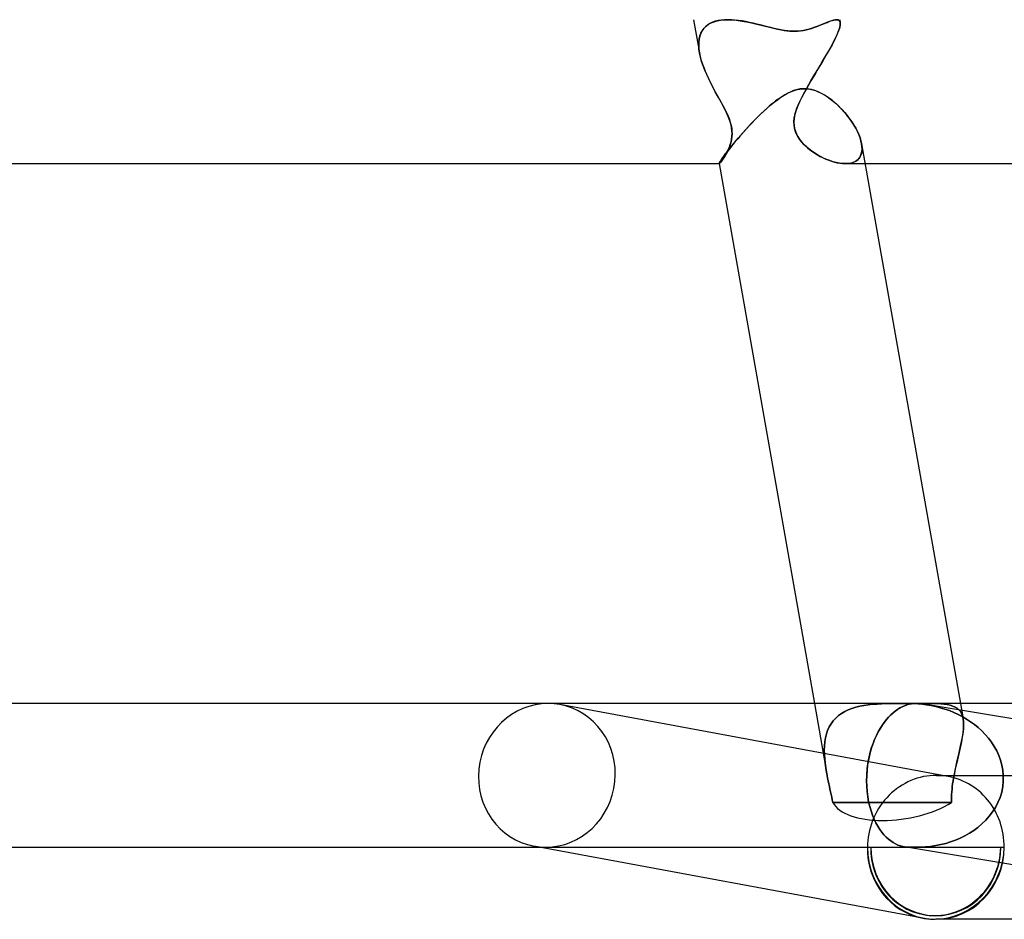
# Model space of a CAD drawing. Header units: millimetres. Extents: x -660 to 660, y -2 to 380.
# Tile 58 of 103: x 165 to 192, y -2 to 23. Entities that reach past the tile are written whole.
import ezdxf

# ---------------------------------------------------------------- set-up
doc = ezdxf.new("R2010")
doc.units = ezdxf.units.MM
doc.layers.add('HIDDEN', color=7, linetype='Continuous')
doc.layers.add('THICK', color=7, linetype='Continuous')

msp = doc.modelspace()

# ---------------------------------------------------------------- linework, layer by layer
at = {"layer": 'HIDDEN'}
for p, q in [((183.332, 23), (183.494, 22.083)), ((184.183, 22.997), (184.287, 23)), ((184.287, 23), (184.193, 22.997)), ((184.383, 22.997), (184.287, 23)), ((187.306, 23), (187.266, 22.997)), ((187.333, 22.998), (187.306, 23)), ((187.306, 23), (187.332, 22.998)), ((187.394, 23), (187.408, 22.924)), ((183.607, 22.748), (183.564, 22.685)), ((183.575, 22.702), (183.623, 22.767)), ((183.658, 22.803), (183.607, 22.748)), ((183.623, 22.767), (183.681, 22.824)), ((183.717, 22.852), (183.658, 22.803)), ((183.681, 22.824), (183.747, 22.872)), ((183.783, 22.893), (183.717, 22.852)), ((183.747, 22.872), (183.821, 22.913)), ((183.855, 22.928), (183.783, 22.893)), ((183.821, 22.913), (183.903, 22.945)), ((183.932, 22.955), (183.855, 22.928)), ((183.903, 22.945), (183.991, 22.97)), ((184.015, 22.975), (183.932, 22.955)), ((183.991, 22.97), (184.084, 22.987)), ((184.102, 22.989), (184.015, 22.975)), ((184.084, 22.987), (184.183, 22.997)), ((184.193, 22.997), (184.102, 22.989)), ((184.481, 22.99), (184.383, 22.997)), ((184.581, 22.979), (184.481, 22.99)), ((184.681, 22.964), (184.581, 22.979)), ((184.782, 22.946), (184.681, 22.964)), ((184.884, 22.926), (184.782, 22.946)), ((184.985, 22.903), (184.884, 22.926)), ((185.086, 22.88), (184.985, 22.903)), ((185.186, 22.855), (185.086, 22.88)), ((185.285, 22.83), (185.186, 22.855)), ((185.382, 22.805), (185.285, 22.83)), ((185.478, 22.781), (185.382, 22.805)), ((185.572, 22.758), (185.478, 22.781)), ((185.666, 22.737), (185.572, 22.758)), ((185.76, 22.718), (185.666, 22.737)), ((186.543, 22.738), (186.464, 22.718)), ((186.626, 22.763), (186.543, 22.738)), ((186.705, 22.791), (186.626, 22.763)), ((186.782, 22.82), (186.705, 22.791)), ((186.855, 22.849), (186.782, 22.82)), ((186.925, 22.878), (186.855, 22.849)), ((186.991, 22.905), (186.925, 22.878)), ((187.055, 22.931), (186.991, 22.905)), ((187.114, 22.954), (187.055, 22.931)), ((187.169, 22.973), (187.114, 22.954)), ((187.22, 22.987), (187.169, 22.973)), ((187.266, 22.997), (187.22, 22.987)), ((187.332, 22.998), (187.355, 22.992)), ((187.355, 22.992), (187.333, 22.998)), ((187.352, 22.662), (187.377, 22.73)), ((187.375, 22.982), (187.355, 22.992)), ((187.355, 22.992), (187.374, 22.982)), ((187.384, 22.751), (187.363, 22.691)), ((187.374, 22.982), (187.389, 22.968)), ((187.39, 22.968), (187.375, 22.982)), ((187.377, 22.73), (187.395, 22.79)), ((187.398, 22.804), (187.384, 22.751)), ((187.389, 22.968), (187.401, 22.949)), ((187.401, 22.948), (187.39, 22.968)), ((187.395, 22.79), (187.406, 22.842)), ((187.407, 22.851), (187.398, 22.804)), ((187.401, 22.949), (187.408, 22.924)), ((187.408, 22.924), (187.401, 22.948)), ((187.406, 22.842), (187.41, 22.887)), ((187.41, 22.891), (187.407, 22.851)), ((187.41, 22.887), (187.408, 22.924)), ((187.408, 22.924), (187.41, 22.891)), ((183.475, 22.377), (183.486, 22.467)), ((183.484, 22.456), (183.475, 22.369)), ((183.502, 22.538), (183.484, 22.456)), ((183.486, 22.467), (183.506, 22.551)), ((183.529, 22.615), (183.502, 22.538)), ((183.506, 22.551), (183.535, 22.63)), ((183.564, 22.685), (183.529, 22.615)), ((183.535, 22.63), (183.575, 22.702)), ((185.855, 22.702), (185.76, 22.718)), ((185.949, 22.69), (185.855, 22.702)), ((186.042, 22.682), (185.949, 22.69)), ((186.132, 22.68), (186.042, 22.682)), ((186.195, 22.681), (186.132, 22.68)), ((186.256, 22.685), (186.195, 22.681)), ((186.319, 22.692), (186.256, 22.685)), ((186.389, 22.703), (186.319, 22.692)), ((186.464, 22.718), (186.389, 22.703)), ((187.268, 22.474), (187.227, 22.391)), ((187.243, 22.423), (187.285, 22.508)), ((187.305, 22.552), (187.268, 22.474)), ((187.285, 22.508), (187.321, 22.588)), ((187.337, 22.624), (187.305, 22.552)), ((187.321, 22.588), (187.352, 22.662)), ((187.363, 22.691), (187.337, 22.624)), ((183.473, 22.281), (183.475, 22.377)), ((183.48, 22.182), (183.473, 22.281)), ((183.475, 22.369), (183.474, 22.277)), ((183.474, 22.277), (183.48, 22.18)), ((183.495, 22.081), (183.48, 22.182)), ((183.48, 22.18), (183.495, 22.081)), ((187.131, 22.212), (187.077, 22.118)), ((187.09, 22.139), (187.144, 22.237)), ((187.181, 22.304), (187.131, 22.212)), ((187.144, 22.237), (187.196, 22.332)), ((187.227, 22.391), (187.181, 22.304)), ((187.196, 22.332), (187.243, 22.423)), ((183.52, 21.962), (183.495, 22.081)), ((183.495, 22.081), (183.517, 21.976)), ((183.517, 21.976), (183.545, 21.87)), ((183.554, 21.842), (183.52, 21.962)), ((186.963, 21.921), (186.903, 21.819)), ((186.91, 21.831), (186.972, 21.936)), ((187.021, 22.02), (186.963, 21.921)), ((186.972, 21.936), (187.032, 22.039)), ((187.077, 22.118), (187.021, 22.02)), ((187.032, 22.039), (187.09, 22.139)), ((183.545, 21.87), (183.58, 21.761)), ((183.595, 21.719), (183.554, 21.842)), ((183.58, 21.761), (183.621, 21.651)), ((183.642, 21.597), (183.595, 21.719)), ((183.621, 21.651), (183.666, 21.541)), ((186.841, 21.716), (186.779, 21.612)), ((186.783, 21.619), (186.847, 21.725)), ((186.903, 21.819), (186.841, 21.716)), ((186.847, 21.725), (186.91, 21.831)), ((183.695, 21.475), (183.642, 21.597)), ((183.666, 21.541), (183.715, 21.431)), ((183.751, 21.353), (183.695, 21.475)), ((183.715, 21.431), (183.767, 21.321)), ((186.655, 21.405), (186.594, 21.302)), ((186.595, 21.304), (186.657, 21.409)), ((186.717, 21.509), (186.655, 21.405)), ((186.657, 21.409), (186.719, 21.514)), ((186.779, 21.612), (186.717, 21.509)), ((186.719, 21.514), (186.783, 21.619)), ((183.811, 21.234), (183.751, 21.353)), ((183.767, 21.321), (183.821, 21.213)), ((183.872, 21.116), (183.811, 21.234)), ((183.821, 21.213), (183.878, 21.106)), ((183.935, 21), (183.872, 21.116)), ((183.878, 21.106), (183.935, 21)), ((186.348, 21.081), (186.414, 21.083)), ((186.414, 21.083), (186.452, 21.082)), ((186.421, 21), (186.477, 21.1)), ((186.477, 21.1), (186.421, 21)), ((186.452, 21.082), (186.491, 21.08)), ((186.477, 21.1), (186.535, 21.201)), ((186.534, 21.2), (186.477, 21.1)), ((186.594, 21.302), (186.534, 21.2)), ((186.535, 21.201), (186.595, 21.304)), ((184.022, 20.842), (183.935, 21)), ((183.935, 21), (184.007, 20.868)), ((184.007, 20.868), (184.079, 20.738)), ((184.107, 20.687), (184.022, 20.842)), ((185.661, 20.777), (185.754, 20.843)), ((185.754, 20.843), (185.848, 20.903)), ((185.848, 20.903), (185.942, 20.955)), ((185.942, 20.955), (186.036, 21)), ((186.036, 21), (186.096, 21.024)), ((186.096, 21.024), (186.157, 21.044)), ((186.157, 21.044), (186.22, 21.061)), ((186.22, 21.061), (186.283, 21.073)), ((186.265, 20.687), (186.338, 20.842)), ((186.283, 21.073), (186.348, 21.081)), ((186.351, 20.868), (186.288, 20.738)), ((186.338, 20.842), (186.421, 21)), ((186.421, 21), (186.351, 20.868)), ((186.491, 21.08), (186.529, 21.075)), ((186.529, 21.075), (186.568, 21.069)), ((186.568, 21.069), (186.606, 21.061)), ((186.606, 21.061), (186.644, 21.052)), ((186.644, 21.052), (186.682, 21.041)), ((186.682, 21.041), (186.719, 21.029)), ((186.719, 21.029), (186.756, 21.015)), ((186.756, 21.015), (186.793, 21)), ((186.793, 21), (186.883, 20.957)), ((186.883, 20.957), (186.97, 20.908)), ((186.97, 20.908), (187.054, 20.854)), ((187.054, 20.854), (187.138, 20.794)), ((184.079, 20.738), (184.148, 20.61)), ((184.186, 20.538), (184.107, 20.687)), ((184.148, 20.61), (184.212, 20.486)), ((184.256, 20.394), (184.186, 20.538)), ((185.297, 20.472), (185.386, 20.552)), ((185.386, 20.552), (185.476, 20.63)), ((185.476, 20.63), (185.568, 20.706)), ((185.568, 20.706), (185.661, 20.777)), ((186.158, 20.394), (186.204, 20.538)), ((186.232, 20.61), (186.186, 20.486)), ((186.204, 20.538), (186.265, 20.687)), ((186.288, 20.738), (186.232, 20.61)), ((187.138, 20.794), (187.22, 20.729)), ((187.22, 20.729), (187.302, 20.658)), ((187.302, 20.658), (187.381, 20.582)), ((187.381, 20.582), (187.459, 20.502)), ((184.212, 20.486), (184.27, 20.365)), ((184.311, 20.266), (184.256, 20.394)), ((184.27, 20.365), (184.316, 20.253)), ((184.348, 20.16), (184.311, 20.266)), ((185.042, 20.223), (185.126, 20.307)), ((185.126, 20.307), (185.211, 20.39)), ((185.211, 20.39), (185.297, 20.472)), ((186.122, 20.16), (186.132, 20.266)), ((186.151, 20.365), (186.13, 20.253)), ((186.132, 20.266), (186.158, 20.394)), ((186.186, 20.486), (186.151, 20.365)), ((187.459, 20.502), (187.534, 20.419)), ((187.534, 20.419), (187.605, 20.334)), ((187.605, 20.334), (187.671, 20.247)), ((184.316, 20.253), (184.351, 20.152)), ((184.373, 20.072), (184.348, 20.16)), ((184.351, 20.152), (184.375, 20.061)), ((184.389, 19.992), (184.373, 20.072)), ((184.375, 20.061), (184.391, 19.978)), ((184.398, 19.912), (184.389, 19.992)), ((184.801, 19.968), (184.879, 20.053)), ((184.879, 20.053), (184.96, 20.138)), ((184.96, 20.138), (185.042, 20.223)), ((186.13, 20.253), (186.122, 20.152)), ((186.125, 20.072), (186.122, 20.16)), ((186.122, 20.152), (186.126, 20.061)), ((186.136, 19.992), (186.125, 20.072)), ((186.126, 20.061), (186.139, 19.978)), ((186.157, 19.912), (186.136, 19.992)), ((187.671, 20.247), (187.733, 20.159)), ((187.733, 20.159), (187.79, 20.071)), ((187.79, 20.071), (187.842, 19.982)), ((184.387, 19.676), (184.398, 19.754)), ((184.397, 19.751), (184.388, 19.682)), ((184.391, 19.978), (184.399, 19.899)), ((184.401, 19.824), (184.397, 19.751)), ((184.401, 19.833), (184.398, 19.912)), ((184.398, 19.754), (184.401, 19.833)), ((184.399, 19.899), (184.401, 19.824)), ((184.513, 19.639), (184.581, 19.719)), ((184.581, 19.719), (184.651, 19.8)), ((184.651, 19.8), (184.725, 19.883)), ((184.725, 19.883), (184.801, 19.968)), ((186.139, 19.978), (186.161, 19.899)), ((186.187, 19.833), (186.157, 19.912)), ((186.161, 19.899), (186.191, 19.824)), ((186.228, 19.754), (186.187, 19.833)), ((186.191, 19.824), (186.229, 19.751)), ((186.279, 19.676), (186.228, 19.754)), ((186.229, 19.751), (186.274, 19.682)), ((187.842, 19.982), (187.887, 19.894)), ((187.887, 19.894), (187.927, 19.806)), ((187.927, 19.806), (187.959, 19.72)), ((187.959, 19.72), (187.985, 19.636)), ((184.304, 19.408), (184.329, 19.469)), ((184.338, 19.494), (184.317, 19.438)), ((184.329, 19.469), (184.352, 19.534)), ((184.331, 19.417), (184.388, 19.488)), ((184.358, 19.553), (184.338, 19.494)), ((184.352, 19.534), (184.372, 19.603)), ((184.375, 19.616), (184.358, 19.553)), ((184.372, 19.603), (184.387, 19.676)), ((184.388, 19.682), (184.375, 19.616)), ((184.388, 19.488), (184.449, 19.562)), ((184.449, 19.562), (184.513, 19.639)), ((186.274, 19.682), (186.325, 19.616)), ((186.336, 19.603), (186.279, 19.676)), ((186.325, 19.616), (186.381, 19.553)), ((186.4, 19.534), (186.336, 19.603)), ((186.381, 19.553), (186.441, 19.494)), ((186.468, 19.468), (186.4, 19.534)), ((186.441, 19.494), (186.503, 19.438)), ((186.54, 19.408), (186.468, 19.468)), ((187.985, 19.636), (188.003, 19.554)), ((188.013, 19.477), (188.003, 19.555)), ((188.003, 19.554), (188.014, 19.473)), ((188.016, 19.404), (188.013, 19.477)), ((188.014, 19.473), (188.015, 19.395)), ((184.12, 19.138), (184.152, 19.183)), ((184.152, 19.183), (184.189, 19.234)), ((184.166, 19.155), (184.194, 19.199)), ((184.196, 19.203), (184.172, 19.164)), ((184.189, 19.234), (184.232, 19.29)), ((184.194, 19.199), (184.222, 19.246)), ((184.221, 19.245), (184.196, 19.203)), ((184.246, 19.289), (184.221, 19.245)), ((184.222, 19.246), (184.25, 19.297)), ((184.232, 19.29), (184.279, 19.351)), ((184.271, 19.337), (184.246, 19.289)), ((184.25, 19.297), (184.278, 19.351)), ((184.294, 19.386), (184.271, 19.337)), ((184.278, 19.351), (184.304, 19.408)), ((184.279, 19.351), (184.331, 19.417)), ((184.317, 19.438), (184.294, 19.386)), ((186.503, 19.438), (186.568, 19.386)), ((186.615, 19.351), (186.54, 19.408)), ((186.568, 19.386), (186.635, 19.337)), ((186.694, 19.297), (186.615, 19.351)), ((186.635, 19.337), (186.705, 19.289)), ((186.776, 19.246), (186.694, 19.297)), ((186.705, 19.289), (186.778, 19.245)), ((186.861, 19.199), (186.776, 19.246)), ((186.778, 19.245), (186.854, 19.203)), ((186.854, 19.203), (186.931, 19.164)), ((186.948, 19.155), (186.861, 19.199)), ((187.964, 19.197), (187.928, 19.145)), ((187.942, 19.164), (187.973, 19.215)), ((187.99, 19.257), (187.964, 19.197)), ((187.973, 19.215), (187.995, 19.272)), ((188.007, 19.323), (187.99, 19.257)), ((187.995, 19.272), (188.01, 19.335)), ((188.015, 19.395), (188.007, 19.323)), ((188.01, 19.335), (188.016, 19.404)), ((184.039, 19.002), (184.04, 19.009)), ((184.039, 19.001), (184.039, 19.002)), ((184.039, 19.001), (184.039, 19.001)), ((184.039, 19.001), (184.039, 19.001)), ((184.039, 19.001), (184.04, 19)), ((184.04, 19), (184.039, 19.001)), ((184.039, 19.001), (184.039, 19.001)), ((184.04, 19.009), (184.046, 19.022)), ((184.04, 19), (184.04, 19)), ((184.04, 19), (184.04, 19)), ((184.04, 19), (184.041, 19)), ((184.041, 19), (184.04, 19)), ((184.04, 19), (184.04, 19)), ((184.04, 19), (184.04, 19)), ((184.041, 19), (184.048, 19.004)), ((184.047, 19.003), (184.041, 19)), ((184.046, 19.022), (184.057, 19.042)), ((184.057, 19.012), (184.047, 19.003)), ((184.048, 19.004), (184.059, 19.014)), ((184.057, 19.042), (184.073, 19.068)), ((184.07, 19.026), (184.057, 19.012)), ((184.059, 19.014), (184.074, 19.031)), ((184.086, 19.044), (184.07, 19.026)), ((184.073, 19.068), (184.094, 19.1)), ((184.074, 19.031), (184.093, 19.054)), ((184.104, 19.068), (184.086, 19.044)), ((184.093, 19.054), (184.115, 19.083)), ((184.094, 19.1), (184.12, 19.138)), ((184.125, 19.096), (184.104, 19.068)), ((184.115, 19.083), (184.14, 19.117)), ((184.148, 19.128), (184.125, 19.096)), ((184.14, 19.117), (184.166, 19.155)), ((184.172, 19.164), (184.148, 19.128)), ((186.931, 19.164), (187.009, 19.128)), ((187.036, 19.117), (186.948, 19.155)), ((187.009, 19.128), (187.088, 19.096)), ((187.124, 19.083), (187.036, 19.117)), ((187.088, 19.096), (187.168, 19.068)), ((187.213, 19.054), (187.124, 19.083)), ((187.168, 19.068), (187.247, 19.044)), ((187.3, 19.031), (187.213, 19.054)), ((187.247, 19.044), (187.325, 19.026)), ((187.385, 19.014), (187.3, 19.031)), ((187.325, 19.026), (187.401, 19.012)), ((187.467, 19.004), (187.385, 19.014)), ((187.401, 19.012), (187.476, 19.003)), ((187.546, 19), (187.467, 19.004)), ((187.476, 19.003), (187.547, 19)), ((187.626, 19.004), (187.546, 19)), ((187.547, 19), (187.619, 19.003)), ((187.551, 19), (188.101, 19)), ((187.619, 19.003), (187.687, 19.012)), ((187.7, 19.015), (187.626, 19.004)), ((187.687, 19.012), (187.75, 19.029)), ((187.768, 19.035), (187.7, 19.015)), ((187.75, 19.029), (187.808, 19.052)), ((187.829, 19.063), (187.768, 19.035)), ((187.808, 19.052), (187.859, 19.082)), ((187.882, 19.1), (187.829, 19.063)), ((187.859, 19.082), (187.904, 19.119)), ((187.928, 19.145), (187.882, 19.1)), ((187.904, 19.119), (187.942, 19.164)), ((186.69, 4), (187.028, 2.087)), ((187.734, 3.86), (187.631, 3.82)), ((187.632, 3.82), (187.734, 3.86)), ((187.734, 3.86), (187.842, 3.893)), ((187.841, 3.893), (187.734, 3.86)), ((187.953, 3.92), (187.841, 3.893)), ((187.842, 3.893), (187.954, 3.92)), ((188.069, 3.942), (187.953, 3.92)), ((187.954, 3.92), (188.069, 3.942)), ((188.069, 3.942), (188.188, 3.96)), ((188.188, 3.96), (188.069, 3.942)), ((188.188, 3.96), (188.31, 3.974)), ((188.309, 3.974), (188.188, 3.96)), ((188.433, 3.983), (188.309, 3.974)), ((188.31, 3.974), (188.434, 3.983)), ((188.559, 3.99), (188.433, 3.983)), ((188.434, 3.983), (188.559, 3.99)), ((188.559, 3.99), (188.686, 3.995)), ((188.686, 3.995), (188.559, 3.99)), ((188.686, 3.995), (188.814, 3.998)), ((188.814, 3.998), (188.686, 3.995)), ((188.814, 3.998), (188.942, 3.999)), ((188.942, 3.999), (188.814, 3.998)), ((189.004, 3.833), (188.94, 3.788)), ((188.942, 3.999), (189.07, 4)), ((189.069, 4), (188.942, 3.999)), ((189.068, 3.873), (189.004, 3.833)), ((189.133, 3.907), (189.068, 3.873)), ((189.196, 4), (189.069, 4)), ((189.07, 4), (189.197, 4)), ((189.198, 3.935), (189.133, 3.907)), ((189.197, 4), (189.237, 4)), ((189.263, 3.959), (189.198, 3.935)), ((189.237, 4), (189.276, 4)), ((189.328, 3.977), (189.263, 3.959)), ((189.276, 4), (189.316, 4)), ((189.316, 4), (189.355, 4)), ((189.394, 3.99), (189.328, 3.977)), ((189.355, 4), (189.394, 4)), ((189.394, 4), (189.433, 4)), ((189.459, 3.997), (189.394, 3.99)), ((189.433, 4), (189.471, 4)), ((189.517, 3.994), (189.459, 3.997)), ((189.471, 4), (189.509, 4)), ((189.509, 4), (189.547, 4)), ((189.576, 3.99), (189.517, 3.994)), ((189.547, 4), (189.585, 4)), ((189.634, 3.985), (189.576, 3.99)), ((189.585, 4), (189.622, 4)), ((189.622, 4), (189.658, 4)), ((189.692, 3.979), (189.634, 3.985)), ((189.778, 4), (189.656, 4)), ((189.658, 4), (189.78, 4)), ((189.751, 3.972), (189.692, 3.979)), ((189.809, 3.964), (189.751, 3.972)), ((189.895, 3.999), (189.778, 4)), ((189.78, 4), (189.896, 3.999)), ((189.937, 3.942), (189.809, 3.964)), ((189.809, 3.964), (189.937, 3.942)), ((190.006, 3.997), (189.895, 3.999)), ((189.896, 3.999), (190.007, 3.997)), ((190.065, 3.914), (189.937, 3.942)), ((189.937, 3.942), (190.065, 3.914)), ((190.11, 3.994), (190.006, 3.997)), ((190.007, 3.997), (190.111, 3.994)), ((190.192, 3.881), (190.065, 3.914)), ((190.065, 3.914), (190.192, 3.881)), ((190.209, 3.988), (190.11, 3.994)), ((190.111, 3.994), (190.209, 3.988)), ((190.318, 3.842), (190.192, 3.881)), ((190.192, 3.881), (190.318, 3.842)), ((190.209, 3.988), (190.301, 3.979)), ((190.301, 3.979), (190.209, 3.988)), ((190.301, 3.979), (190.387, 3.967)), ((190.386, 3.967), (190.301, 3.979)), ((190.443, 3.798), (190.318, 3.842)), ((190.318, 3.842), (190.443, 3.798)), ((190.465, 3.95), (190.386, 3.967)), ((190.387, 3.967), (190.465, 3.95)), ((190.465, 3.95), (190.537, 3.927)), ((190.536, 3.927), (190.465, 3.95)), ((190.601, 3.899), (190.536, 3.927)), ((190.537, 3.927), (190.601, 3.899)), ((190.601, 3.899), (190.658, 3.865)), ((190.658, 3.865), (190.601, 3.899)), ((190.658, 3.865), (190.707, 3.823)), ((190.707, 3.823), (190.658, 3.865)), ((190.752, 4), (190.827, 3.574)), ((187.214, 3.518), (187.283, 3.593)), ((187.282, 3.593), (187.214, 3.518)), ((187.359, 3.66), (187.282, 3.593)), ((187.283, 3.593), (187.359, 3.661)), ((187.359, 3.661), (187.443, 3.721)), ((187.443, 3.721), (187.359, 3.66)), ((187.443, 3.721), (187.534, 3.774)), ((187.534, 3.774), (187.443, 3.721)), ((187.534, 3.774), (187.632, 3.82)), ((187.631, 3.82), (187.534, 3.774)), ((188.755, 3.621), (188.695, 3.553)), ((188.816, 3.682), (188.755, 3.621)), ((188.878, 3.738), (188.816, 3.682)), ((188.94, 3.788), (188.878, 3.738)), ((190.565, 3.748), (190.443, 3.798)), ((190.443, 3.798), (190.565, 3.748)), ((190.686, 3.693), (190.565, 3.748)), ((190.565, 3.748), (190.686, 3.693)), ((190.804, 3.632), (190.686, 3.693)), ((190.686, 3.693), (190.804, 3.632)), ((190.707, 3.823), (190.749, 3.773)), ((190.749, 3.773), (190.707, 3.823)), ((190.749, 3.773), (190.783, 3.715)), ((190.783, 3.715), (190.749, 3.773)), ((190.783, 3.715), (190.809, 3.649)), ((190.809, 3.649), (190.783, 3.715)), ((190.919, 3.565), (190.804, 3.632)), ((190.804, 3.632), (190.919, 3.565)), ((190.809, 3.649), (190.827, 3.575)), ((190.827, 3.575), (190.809, 3.649)), ((190.827, 3.575), (190.837, 3.495)), ((190.837, 3.489), (190.827, 3.575)), ((191.032, 3.491), (190.919, 3.565)), ((190.919, 3.565), (191.032, 3.491)), ((187.058, 3.251), (187.101, 3.346)), ((187.101, 3.346), (187.058, 3.251)), ((187.101, 3.346), (187.153, 3.436)), ((187.153, 3.436), (187.101, 3.346)), ((187.153, 3.436), (187.214, 3.518)), ((187.214, 3.518), (187.153, 3.436)), ((188.525, 3.315), (188.473, 3.224)), ((188.58, 3.401), (188.525, 3.315)), ((188.637, 3.48), (188.58, 3.401)), ((188.695, 3.553), (188.637, 3.48)), ((190.823, 3.182), (190.834, 3.291)), ((190.836, 3.314), (190.827, 3.214)), ((190.834, 3.291), (190.839, 3.394)), ((190.84, 3.408), (190.836, 3.314)), ((190.837, 3.495), (190.84, 3.408)), ((190.839, 3.394), (190.837, 3.489)), ((191.141, 3.412), (191.032, 3.491)), ((191.032, 3.491), (191.141, 3.412)), ((191.247, 3.326), (191.141, 3.412)), ((191.141, 3.412), (191.247, 3.326)), ((191.348, 3.234), (191.247, 3.326)), ((191.247, 3.326), (191.348, 3.234)), ((186.979, 2.933), (186.997, 3.044)), ((186.997, 3.044), (186.979, 2.934)), ((186.997, 3.044), (187.024, 3.151)), ((187.023, 3.15), (186.997, 3.044)), ((187.058, 3.251), (187.023, 3.15)), ((187.024, 3.151), (187.058, 3.251)), ((188.375, 3.022), (188.33, 2.912)), ((188.422, 3.126), (188.375, 3.022)), ((188.473, 3.224), (188.422, 3.126)), ((190.782, 2.943), (190.805, 3.065)), ((190.812, 3.108), (190.793, 2.997)), ((190.805, 3.065), (190.823, 3.182)), ((190.827, 3.214), (190.812, 3.108)), ((191.443, 3.136), (191.348, 3.234)), ((191.348, 3.234), (191.443, 3.136)), ((191.533, 3.032), (191.443, 3.136)), ((191.443, 3.136), (191.533, 3.032)), ((191.617, 2.921), (191.533, 3.032)), ((191.533, 3.032), (191.617, 2.921)), ((186.965, 2.702), (186.969, 2.819)), ((186.969, 2.819), (186.965, 2.702)), ((186.979, 2.934), (186.969, 2.819)), ((186.969, 2.819), (186.979, 2.933)), ((188.29, 2.796), (188.253, 2.674)), ((188.33, 2.912), (188.29, 2.796)), ((190.743, 2.761), (190.715, 2.638)), ((190.726, 2.686), (190.756, 2.816)), ((190.769, 2.88), (190.743, 2.761)), ((190.756, 2.816), (190.782, 2.943)), ((190.793, 2.997), (190.769, 2.88)), ((191.693, 2.804), (191.617, 2.921)), ((191.617, 2.921), (191.693, 2.804)), ((191.761, 2.681), (191.693, 2.804)), ((191.693, 2.804), (191.761, 2.681)), ((186.968, 2.582), (186.965, 2.702)), ((186.965, 2.702), (186.968, 2.582)), ((186.976, 2.46), (186.968, 2.582)), ((186.968, 2.582), (186.976, 2.46)), ((188.22, 2.546), (188.193, 2.414)), ((188.253, 2.674), (188.22, 2.546)), ((190.686, 2.513), (190.656, 2.387)), ((190.663, 2.416), (190.695, 2.552)), ((190.715, 2.638), (190.686, 2.513)), ((190.695, 2.552), (190.726, 2.686)), ((191.819, 2.552), (191.761, 2.681)), ((191.761, 2.681), (191.819, 2.552)), ((191.868, 2.419), (191.819, 2.552)), ((191.819, 2.552), (191.868, 2.419)), ((186.99, 2.337), (186.976, 2.46)), ((186.976, 2.46), (186.99, 2.337)), ((187.007, 2.212), (186.99, 2.337)), ((186.99, 2.337), (187.007, 2.212)), ((187.028, 2.087), (187.007, 2.212)), ((187.007, 2.212), (187.028, 2.087)), ((188.154, 2.129), (188.16, 2.193)), ((188.171, 2.279), (188.155, 2.141)), ((188.16, 2.193), (188.168, 2.257)), ((188.168, 2.257), (188.177, 2.319)), ((188.193, 2.414), (188.171, 2.279)), ((188.177, 2.319), (188.187, 2.381)), ((190.627, 2.259), (190.599, 2.13)), ((190.601, 2.139), (190.632, 2.278)), ((190.656, 2.387), (190.627, 2.259)), ((190.632, 2.278), (190.663, 2.416)), ((191.905, 2.282), (191.868, 2.419)), ((191.868, 2.419), (191.905, 2.282)), ((191.931, 2.142), (191.905, 2.282)), ((191.905, 2.282), (191.931, 2.142)), ((187.03, 2.072), (187.028, 2.087)), ((187.028, 2.087), (187.03, 2.072)), ((187.033, 2.058), (187.03, 2.072)), ((187.03, 2.072), (187.033, 2.058)), ((187.036, 2.043), (187.033, 2.058)), ((187.033, 2.058), (187.035, 2.043)), ((187.035, 2.043), (187.038, 2.029)), ((187.038, 2.029), (187.036, 2.043)), ((187.041, 2.014), (187.038, 2.029)), ((187.038, 2.029), (187.041, 2.014)), ((187.044, 2), (187.041, 2.014)), ((187.041, 2.014), (187.044, 2)), ((187.059, 1.923), (187.044, 2)), ((187.044, 2), (187.059, 1.923)), ((187.074, 1.846), (187.059, 1.923)), ((187.059, 1.923), (187.074, 1.846)), ((188.145, 2), (188.141, 1.848)), ((188.141, 1.848), (188.145, 2)), ((188.155, 2.141), (188.145, 2)), ((188.145, 2), (188.149, 2.065)), ((188.149, 2.065), (188.154, 2.129)), ((190.139, 1.999), (190.084, 2)), ((190.194, 1.997), (190.139, 1.999)), ((190.249, 1.993), (190.194, 1.997)), ((190.303, 1.987), (190.249, 1.993)), ((190.412, 1.97), (190.25, 2)), ((190.358, 1.979), (190.303, 1.987)), ((190.412, 1.97), (190.358, 1.979)), ((190.496, 1.953), (190.412, 1.97)), ((190.578, 1.931), (190.496, 1.953)), ((190.559, 1.923), (190.547, 1.846)), ((190.547, 1.846), (190.559, 1.923)), ((190.573, 2), (190.559, 1.923)), ((190.559, 1.923), (190.573, 2)), ((190.573, 2), (190.601, 2.139)), ((190.599, 2.13), (190.573, 2)), ((190.66, 1.906), (190.578, 1.931)), ((191.944, 2), (191.931, 2.142)), ((191.931, 2.142), (191.944, 2)), ((191.944, 1.843), (191.944, 2)), ((191.944, 2), (191.944, 1.843)), ((187.09, 1.769), (187.074, 1.846)), ((187.074, 1.846), (187.09, 1.769)), ((187.107, 1.692), (187.09, 1.769)), ((187.09, 1.769), (187.107, 1.692)), ((187.123, 1.616), (187.107, 1.692)), ((187.107, 1.692), (187.123, 1.616)), ((188.141, 1.848), (188.145, 1.698)), ((188.145, 1.698), (188.141, 1.848)), ((188.145, 1.698), (188.156, 1.55)), ((188.156, 1.55), (188.145, 1.698)), ((190.525, 1.692), (190.517, 1.616)), ((190.517, 1.616), (190.525, 1.692)), ((190.535, 1.769), (190.525, 1.692)), ((190.525, 1.692), (190.535, 1.769)), ((190.547, 1.846), (190.535, 1.769)), ((190.535, 1.769), (190.547, 1.846)), ((190.741, 1.876), (190.66, 1.906)), ((190.82, 1.843), (190.741, 1.876)), ((190.898, 1.806), (190.82, 1.843)), ((190.975, 1.766), (190.898, 1.806)), ((191.049, 1.722), (190.975, 1.766)), ((191.121, 1.674), (191.049, 1.722)), ((191.191, 1.623), (191.121, 1.674)), ((191.898, 1.536), (191.928, 1.688)), ((191.928, 1.688), (191.898, 1.536)), ((191.928, 1.688), (191.944, 1.843)), ((191.944, 1.843), (191.928, 1.688)), ((187.14, 1.54), (187.123, 1.616)), ((187.123, 1.616), (187.14, 1.54)), ((187.156, 1.465), (187.14, 1.54)), ((187.14, 1.54), (187.156, 1.464)), ((187.172, 1.391), (187.156, 1.465)), ((187.156, 1.464), (187.172, 1.39)), ((187.188, 1.317), (187.172, 1.391)), ((187.172, 1.39), (187.188, 1.316)), ((188.156, 1.55), (188.174, 1.406)), ((188.174, 1.406), (188.156, 1.55)), ((188.174, 1.406), (188.198, 1.268)), ((188.198, 1.268), (188.174, 1.406)), ((190.504, 1.391), (190.506, 1.465)), ((190.506, 1.464), (190.504, 1.39)), ((190.504, 1.317), (190.504, 1.391)), ((190.504, 1.39), (190.504, 1.316)), ((190.51, 1.54), (190.506, 1.464)), ((190.506, 1.465), (190.51, 1.54)), ((190.517, 1.616), (190.51, 1.54)), ((190.51, 1.54), (190.517, 1.616)), ((191.259, 1.569), (191.191, 1.623)), ((191.325, 1.512), (191.259, 1.569)), ((191.388, 1.451), (191.325, 1.512)), ((191.448, 1.388), (191.388, 1.451)), ((191.505, 1.321), (191.448, 1.388)), ((191.795, 1.246), (191.853, 1.388)), ((191.853, 1.388), (191.795, 1.246)), ((191.853, 1.388), (191.898, 1.536)), ((191.898, 1.536), (191.853, 1.388)), ((187.203, 1.244), (187.188, 1.317)), ((187.188, 1.316), (187.203, 1.244)), ((187.756, 1.244), (187.203, 1.244)), ((187.203, 1.244), (187.756, 1.244)), ((188.307, 1.245), (187.756, 1.244)), ((187.756, 1.244), (188.307, 1.245)), ((188.198, 1.268), (188.229, 1.136)), ((188.229, 1.136), (188.198, 1.268)), ((188.229, 1.136), (188.265, 1.011)), ((188.265, 1.011), (188.229, 1.136)), ((188.855, 1.245), (188.307, 1.245)), ((188.307, 1.245), (188.855, 1.245)), ((189.404, 1.245), (188.855, 1.245)), ((188.855, 1.245), (189.404, 1.245)), ((189.954, 1.244), (189.404, 1.245)), ((189.404, 1.245), (189.954, 1.244)), ((190.506, 1.244), (189.954, 1.244)), ((189.954, 1.244), (190.506, 1.244)), ((190.506, 1.244), (190.504, 1.317)), ((190.504, 1.316), (190.506, 1.244)), ((191.56, 1.252), (191.505, 1.321)), ((191.612, 1.18), (191.56, 1.252)), ((191.66, 1.106), (191.612, 1.18)), ((191.645, 0.984), (191.725, 1.111)), ((191.725, 1.111), (191.645, 0.984)), ((191.705, 1.03), (191.66, 1.106)), ((191.725, 1.111), (191.795, 1.246)), ((191.795, 1.246), (191.725, 1.111)), ((188.265, 1.011), (188.305, 0.894)), ((188.305, 0.893), (188.265, 1.011)), ((188.305, 0.894), (188.35, 0.784)), ((188.35, 0.783), (188.305, 0.893)), ((191.456, 0.753), (191.554, 0.864)), ((191.554, 0.864), (191.456, 0.753)), ((191.554, 0.864), (191.645, 0.984)), ((191.645, 0.984), (191.554, 0.864)), ((191.747, 0.952), (191.705, 1.03)), ((191.785, 0.872), (191.747, 0.952)), ((191.82, 0.79), (191.785, 0.872)), ((188.35, 0.784), (188.399, 0.681)), ((188.399, 0.681), (188.35, 0.783)), ((188.399, 0.681), (188.451, 0.587)), ((188.451, 0.587), (188.399, 0.681)), ((188.451, 0.587), (188.506, 0.5)), ((188.506, 0.5), (188.451, 0.587)), ((191.121, 0.468), (191.238, 0.555)), ((191.238, 0.555), (191.121, 0.468)), ((191.238, 0.555), (191.35, 0.65)), ((191.35, 0.65), (191.238, 0.555)), ((191.35, 0.65), (191.456, 0.753)), ((191.456, 0.753), (191.35, 0.65)), ((191.852, 0.706), (191.82, 0.79)), ((191.879, 0.621), (191.852, 0.706)), ((191.904, 0.535), (191.879, 0.621)), ((188.506, 0.5), (188.564, 0.421)), ((188.564, 0.421), (188.506, 0.5)), ((188.564, 0.421), (188.623, 0.349)), ((188.623, 0.349), (188.564, 0.421)), ((188.623, 0.349), (188.685, 0.285)), ((188.685, 0.285), (188.623, 0.349)), ((188.685, 0.285), (188.748, 0.227)), ((188.748, 0.227), (188.685, 0.285)), ((190.744, 0.256), (190.873, 0.319)), ((190.873, 0.319), (190.744, 0.256)), ((190.873, 0.319), (190.999, 0.39)), ((190.999, 0.39), (190.873, 0.319)), ((190.999, 0.39), (191.121, 0.468)), ((191.121, 0.468), (190.999, 0.39)), ((191.924, 0.447), (191.904, 0.535)), ((191.94, 0.359), (191.924, 0.447)), ((191.953, 0.27), (191.94, 0.359)), ((179.067, 0), (188.164, 0)), ((188.164, 0), (188.259, 0)), ((188.263, 0), (189.33, 0)), ((188.748, 0.227), (188.813, 0.176)), ((188.813, 0.176), (188.748, 0.227)), ((188.813, 0.176), (188.878, 0.132)), ((188.878, 0.132), (188.813, 0.176)), ((188.878, 0.132), (188.945, 0.095)), ((188.945, 0.095), (188.878, 0.132)), ((188.945, 0.095), (189.013, 0.063)), ((189.013, 0.063), (188.945, 0.095)), ((189.013, 0.063), (189.081, 0.039)), ((189.081, 0.039), (189.013, 0.063)), ((189.081, 0.039), (189.15, 0.02)), ((189.15, 0.02), (189.081, 0.039)), ((189.15, 0.02), (189.22, 0.007)), ((189.22, 0.007), (189.15, 0.02)), ((201.152, -1.973), (189.196, 0.011)), ((189.22, 0.007), (189.24, 0.005)), ((189.24, 0.005), (189.22, 0.007)), ((189.24, 0.005), (189.261, 0.003)), ((189.261, 0.003), (189.24, 0.005)), ((189.261, 0.003), (189.282, 0.001)), ((189.282, 0.001), (189.261, 0.003)), ((189.282, 0.001), (189.302, 0)), ((189.302, 0), (189.282, 0.001)), ((189.302, 0), (189.323, 0)), ((189.323, 0), (189.302, 0)), ((189.323, 0), (189.344, 0)), ((189.344, 0), (189.323, 0)), ((189.344, 0), (189.352, 0)), ((189.352, 0), (189.344, 0)), ((189.352, 0), (189.361, 0.001)), ((189.361, 0.001), (189.352, 0)), ((189.361, 0.001), (189.37, 0.001)), ((189.37, 0.001), (189.361, 0.001)), ((189.37, 0.001), (189.378, 0.001)), ((189.378, 0.001), (189.37, 0.001)), ((189.378, 0.001), (189.387, 0.002)), ((189.387, 0.002), (189.378, 0.001)), ((189.387, 0.002), (189.396, 0.003)), ((189.396, 0.003), (189.387, 0.002)), ((189.396, 0.003), (189.413, 0.002)), ((189.413, 0.002), (189.396, 0.003)), ((189.413, 0.002), (189.43, 0.001)), ((189.43, 0.001), (189.413, 0.002)), ((189.43, 0.001), (189.447, 0.001)), ((189.447, 0.001), (189.43, 0.001)), ((189.447, 0.001), (189.464, 0.001)), ((189.464, 0.001), (189.447, 0.001)), ((189.464, 0.001), (189.481, 0)), ((189.481, 0), (189.464, 0.001)), ((189.481, 0), (189.498, 0)), ((189.498, 0), (189.481, 0)), ((189.498, 0), (189.64, 0.002)), ((189.64, 0.002), (189.498, 0)), ((189.525, 0), (191.873, 0)), ((189.64, 0.002), (189.781, 0.01)), ((189.781, 0.01), (189.64, 0.002)), ((189.781, 0.01), (189.923, 0.025)), ((189.923, 0.025), (189.781, 0.01)), ((189.923, 0.025), (190.063, 0.047)), ((190.063, 0.047), (189.923, 0.025)), ((190.063, 0.047), (190.203, 0.075)), ((190.203, 0.075), (190.063, 0.047)), ((190.203, 0.075), (190.341, 0.109)), ((190.341, 0.109), (190.203, 0.075)), ((190.341, 0.109), (190.477, 0.151)), ((190.477, 0.151), (190.341, 0.109)), ((190.477, 0.151), (190.611, 0.2)), ((190.611, 0.2), (190.477, 0.151)), ((190.611, 0.2), (190.744, 0.256)), ((190.744, 0.256), (190.611, 0.2)), ((191.873, 0), (191.969, 0)), ((191.962, 0.18), (191.953, 0.27)), ((191.967, 0.09), (191.962, 0.18)), ((191.969, 0), (191.967, 0.09))]:
    msp.add_line(p, q, dxfattribs=at)
msp.add_arc((190.066, 0), 1.9, 259.5285, 270.0001, dxfattribs=at)
for centre, major_axis, ratio, start_param, end_param in [((179.251, 2), (0.364, 1.967), 0.949508, -2.967783, 0.000099), ((189.121, 1.736), (-1.969, -0.348), 0.472093, 0.160872, 1.21265), ((189.121, 1.736), (-1.969, -0.348), 0.472093, 1.21265, 2.264428), ((179.251, 2), (0.364, 1.967), 0.949508, -3.141494, -2.967783), ((190.066, 0), (-0.345, -1.868), 0.949508, -1.396987, 0.000099), ((190.066, 0), (0, -1.9), 0.951057, -1.570796, 0), ((190.066, 0), (-0.345, -1.868), 0.949508, 0.000099, 1.744606), ((190.066, 0), (0, -2), 0.951057, 0, 1.570796), ((190.066, 0), (0, -1.9), 0.951057, 0, 1.570796), ((190.066, 0), (-0.364, -1.967), 0.949508, 0.17381, 1.744606), ((190.066, 0), (-0.364, -1.967), 0.949508, 0.095432, 0.17381)]:
    msp.add_ellipse(centre, major_axis=major_axis, ratio=ratio, start_param=start_param, end_param=end_param, dxfattribs=at)
at = {"layer": 'THICK'}
for p, q in [((184.287, 23), (184.398, 22.997)), ((187.271, 22.997), (187.306, 23)), ((184.398, 22.997), (184.511, 22.987)), ((184.511, 22.987), (184.626, 22.973)), ((184.626, 22.973), (184.742, 22.954)), ((184.742, 22.954), (184.859, 22.931)), ((184.859, 22.931), (184.976, 22.905)), ((184.976, 22.905), (185.093, 22.878)), ((185.093, 22.878), (185.209, 22.849)), ((185.209, 22.849), (185.324, 22.82)), ((185.324, 22.82), (185.438, 22.791)), ((185.438, 22.791), (185.55, 22.763)), ((185.55, 22.763), (185.661, 22.738)), ((185.661, 22.738), (185.762, 22.718)), ((186.465, 22.718), (186.54, 22.737)), ((186.54, 22.737), (186.61, 22.758)), ((186.61, 22.758), (186.677, 22.781)), ((186.677, 22.781), (186.743, 22.805)), ((186.743, 22.805), (186.807, 22.83)), ((186.807, 22.83), (186.869, 22.855)), ((186.869, 22.855), (186.929, 22.88)), ((186.929, 22.88), (186.987, 22.903)), ((186.987, 22.903), (187.042, 22.926)), ((187.042, 22.926), (187.094, 22.946)), ((187.094, 22.946), (187.144, 22.964)), ((187.144, 22.964), (187.19, 22.979)), ((187.19, 22.979), (187.232, 22.99)), ((187.232, 22.99), (187.271, 22.997)), ((185.762, 22.718), (185.853, 22.703)), ((185.853, 22.703), (185.933, 22.692)), ((185.933, 22.692), (186.003, 22.685)), ((186.003, 22.685), (186.068, 22.681)), ((186.068, 22.681), (186.132, 22.68)), ((186.132, 22.68), (186.22, 22.682)), ((186.22, 22.682), (186.305, 22.69)), ((186.305, 22.69), (186.387, 22.702)), ((186.387, 22.702), (186.465, 22.718)), ((186.376, 21.082), (186.337, 21.08)), ((186.414, 21.083), (186.376, 21.082)), ((186.48, 21.081), (186.414, 21.083)), ((185.781, 20.86), (185.697, 20.803)), ((185.864, 20.912), (185.781, 20.86)), ((185.949, 20.959), (185.864, 20.912)), ((186.036, 21), (185.949, 20.959)), ((186.073, 21.015), (186.036, 21)), ((186.11, 21.029), (186.073, 21.015)), ((186.147, 21.041), (186.11, 21.029)), ((186.185, 21.052), (186.147, 21.041)), ((186.222, 21.061), (186.185, 21.052)), ((186.261, 21.069), (186.222, 21.061)), ((186.299, 21.075), (186.261, 21.069)), ((186.337, 21.08), (186.299, 21.075)), ((186.545, 21.073), (186.48, 21.081)), ((186.609, 21.061), (186.545, 21.073)), ((186.671, 21.044), (186.609, 21.061)), ((186.733, 21.024), (186.671, 21.044)), ((186.793, 21), (186.733, 21.024)), ((186.892, 20.952), (186.793, 21)), ((186.991, 20.896), (186.892, 20.952)), ((187.087, 20.831), (186.991, 20.896)), ((187.182, 20.76), (187.087, 20.831)), ((185.443, 20.602), (185.357, 20.526)), ((185.528, 20.674), (185.443, 20.602)), ((185.613, 20.741), (185.528, 20.674)), ((185.697, 20.803), (185.613, 20.741)), ((187.273, 20.683), (187.182, 20.76)), ((187.361, 20.602), (187.273, 20.683)), ((187.444, 20.518), (187.361, 20.602)), ((185.101, 20.283), (185.018, 20.198)), ((185.185, 20.366), (185.101, 20.283)), ((185.271, 20.447), (185.185, 20.366)), ((185.357, 20.526), (185.271, 20.447)), ((187.522, 20.433), (187.444, 20.518)), ((187.596, 20.345), (187.522, 20.433)), ((187.665, 20.256), (187.596, 20.345)), ((184.856, 20.028), (184.778, 19.942)), ((184.936, 20.113), (184.856, 20.028)), ((185.018, 20.198), (184.936, 20.113)), ((187.728, 20.166), (187.665, 20.256)), ((187.787, 20.076), (187.728, 20.166)), ((187.839, 19.986), (187.787, 20.076)), ((184.628, 19.774), (184.557, 19.691)), ((184.702, 19.858), (184.628, 19.774)), ((184.778, 19.942), (184.702, 19.858)), ((187.886, 19.896), (187.839, 19.986)), ((187.926, 19.808), (187.886, 19.896)), ((187.959, 19.721), (187.926, 19.808)), ((187.985, 19.637), (187.959, 19.721)), ((184.364, 19.459), (184.307, 19.388)), ((184.425, 19.534), (184.364, 19.459)), ((184.49, 19.611), (184.425, 19.534)), ((184.557, 19.691), (184.49, 19.611)), ((188.003, 19.555), (187.985, 19.637)), ((188.003, 19.553), (190.752, 4)), ((184.168, 19.204), (184.132, 19.155)), ((184.209, 19.26), (184.168, 19.204)), ((184.256, 19.321), (184.209, 19.26)), ((184.307, 19.388), (184.256, 19.321)), ((-184.041, 19), (184.041, 19)), ((184.04, 19.009), (184.039, 19.001)), ((184.039, 19.002), (186.69, 4)), ((184.047, 19.024), (184.04, 19.009)), ((184.06, 19.046), (184.047, 19.024)), ((184.078, 19.075), (184.06, 19.046)), ((184.102, 19.112), (184.078, 19.075)), ((184.132, 19.155), (184.102, 19.112)), ((188.101, 19), (485.335, 19)), ((189.2, 4), (-189.2, 4)), ((190.25, 2), (179.614, 3.967)), ((188.999, 3.83), (189.064, 3.87)), ((189.064, 3.87), (189.13, 3.905)), ((189.13, 3.905), (189.195, 3.934)), ((189.195, 3.934), (189.261, 3.958)), ((189.236, 4), (189.196, 4)), ((189.276, 4), (189.236, 4)), ((189.261, 3.958), (189.327, 3.976)), ((189.315, 4), (189.276, 4)), ((189.355, 4), (189.315, 4)), ((189.327, 3.976), (189.393, 3.989)), ((189.394, 4), (189.355, 4)), ((189.393, 3.989), (189.459, 3.997)), ((189.433, 4), (189.394, 4)), ((189.471, 4), (189.433, 4)), ((189.459, 3.997), (189.517, 3.994)), ((189.509, 4), (189.471, 4)), ((189.546, 4), (189.509, 4)), ((189.517, 3.994), (189.576, 3.99)), ((189.583, 4), (189.546, 4)), ((189.576, 3.99), (189.634, 3.985)), ((189.62, 4), (189.583, 4)), ((189.656, 4), (189.62, 4)), ((189.634, 3.985), (189.692, 3.979)), ((495.787, 4), (189.655, 4)), ((189.692, 3.979), (189.751, 3.972)), ((189.751, 3.972), (189.809, 3.964)), ((201.644, 2), (189.851, 3.957)), ((188.688, 3.544), (188.748, 3.613)), ((188.748, 3.613), (188.809, 3.676)), ((188.809, 3.676), (188.872, 3.733)), ((188.872, 3.733), (188.935, 3.784)), ((188.935, 3.784), (188.999, 3.83)), ((188.464, 3.207), (188.517, 3.301)), ((188.517, 3.301), (188.572, 3.388)), ((188.572, 3.388), (188.629, 3.469)), ((188.629, 3.469), (188.688, 3.544)), ((188.366, 3.001), (188.413, 3.107)), ((188.413, 3.107), (188.464, 3.207)), ((188.245, 2.646), (188.281, 2.77)), ((188.281, 2.77), (188.322, 2.889)), ((188.322, 2.889), (188.366, 3.001)), ((188.187, 2.381), (188.213, 2.516)), ((188.213, 2.516), (188.245, 2.646)), ((189.548, 1.919), (189.462, 1.89)), ((189.636, 1.944), (189.548, 1.919)), ((189.724, 1.964), (189.636, 1.944)), ((189.814, 1.98), (189.724, 1.964)), ((189.903, 1.991), (189.814, 1.98)), ((189.994, 1.998), (189.903, 1.991)), ((190.084, 2), (189.994, 1.998)), ((190.084, 2), (201.773, 2)), ((189.054, 1.683), (188.978, 1.629)), ((189.131, 1.732), (189.054, 1.683)), ((189.211, 1.778), (189.131, 1.732)), ((189.293, 1.819), (189.211, 1.778)), ((189.376, 1.857), (189.293, 1.819)), ((189.462, 1.89), (189.376, 1.857)), ((188.703, 1.38), (188.641, 1.31)), ((188.767, 1.447), (188.703, 1.38)), ((188.835, 1.512), (188.767, 1.447)), ((188.905, 1.572), (188.835, 1.512)), ((188.978, 1.629), (188.905, 1.572)), ((188.528, 1.16), (188.477, 1.082)), ((188.583, 1.236), (188.528, 1.16)), ((188.641, 1.31), (188.583, 1.236)), ((188.344, 0.831), (188.308, 0.743)), ((188.385, 0.917), (188.344, 0.831)), ((188.429, 1), (188.385, 0.917)), ((188.477, 1.082), (188.429, 1)), ((188.247, 0.564), (188.222, 0.472)), ((188.275, 0.654), (188.247, 0.564)), ((188.308, 0.743), (188.275, 0.654)), ((188.186, 0.285), (188.175, 0.191)), ((188.202, 0.379), (188.186, 0.285)), ((188.222, 0.472), (188.202, 0.379)), ((-189.263, 0), (179.067, 0)), ((189.703, -1.967), (178.887, 0.033)), ((188.167, 0.095), (188.164, 0)), ((188.175, 0.191), (188.167, 0.095)), ((201.773, -2), (190.066, -2))]:
    msp.add_line(p, q, dxfattribs=at)
for centre, major_axis, ratio, start_param, end_param in [((179.251, 2), (0.364, 1.967), 0.949508, 0.17381, 3.141692), ((179.251, 2), (0.364, 1.967), 0.949508, 0.000099, 0.17381), ((190.066, 0), (-0.364, -1.967), 0.949508, -1.396987, 0.000099), ((190.066, 0), (0, -2), 0.951057, -1.570796, 0), ((190.066, 0), (-0.364, -1.967), 0.949508, 0.000099, 0.095432)]:
    msp.add_ellipse(centre, major_axis=major_axis, ratio=ratio, start_param=start_param, end_param=end_param, dxfattribs=at)

doc.saveas('drawing.dxf')
